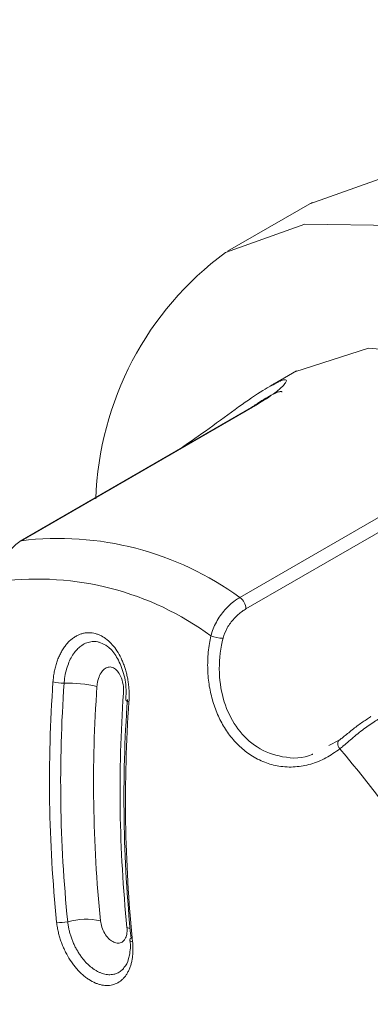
# Model space of a CAD drawing. Header units: millimetres. Extents: x -420 to 420, y -297 to 297.
# Tile 158 of 197: x 230.9 to 234.73, y 154.59 to 165.34. Entities that reach past the tile are written whole.
import ezdxf

# ---------------------------------------------------------------- set-up
doc = ezdxf.new("R2010")
doc.units = ezdxf.units.MM
doc.header["$MEASUREMENT"] = 0
doc.layers.add('layer 1', color=7, linetype='Continuous')

msp = doc.modelspace()

# ---------------------------------------------------------------- linework, layer by layer
at = {"layer": 'layer 1', "color": 7, "lineweight": 9}
for points in [[(230.1521, 171.6881), (230.1521, 171.6881), (267.8032, 149.9526), (267.8032, 149.9526)], [(234.0954, 163.3412), (234.0954, 163.3412), (233.1719, 162.8081), (233.1719, 162.8081)], [(233.1482, 162.7942), (232.2904, 162.1611), (231.77, 161.1698), (231.736, 160.1042)], [(233.9252, 161.5031), (233.9252, 161.5031), (233.6373, 161.337), (233.6373, 161.337)], [(233.4353, 161.102), (233.4353, 161.102), (230.9093, 159.6436), (230.9093, 159.6436)], [(233.446, 161.1061), (233.446, 161.1061), (230.9198, 159.6477), (230.9198, 159.6477)], [(233.446, 161.1061), (233.446, 161.1061), (233.4353, 161.102), (233.4353, 161.102)], [(233.3059, 159.0282), (233.3059, 159.0282), (235.8322, 160.4866), (235.8322, 160.4866)], [(235.8993, 160.3606), (235.8993, 160.3606), (233.373, 158.9022), (233.373, 158.9022)], [(233.3059, 159.0282), (232.6179, 159.5298), (231.7649, 159.7512), (230.9198, 159.6477)], [(230.9198, 159.6477), (230.9198, 159.6477), (230.9093, 159.6436), (230.9093, 159.6436)], [(232.9905, 158.6085), (232.3314, 159.0937), (231.511, 159.3067), (230.6993, 159.2032)], [(233.373, 158.9022), (233.3726, 158.9527), (233.3477, 158.9997), (233.3059, 159.0282)], [(232.9905, 158.6085), (233.0328, 158.5928), (233.0777, 158.5838), (233.1229, 158.5819)], [(231.2681, 158.1054), (231.2064, 157.2321), (231.2195, 156.3551), (231.3077, 155.484)], [(231.2681, 158.1054), (231.3079, 158.0959), (231.3488, 158.0916), (231.3896, 158.0927)], [(231.3896, 158.0927), (231.3281, 157.2246), (231.3414, 156.3529), (231.4288, 155.4871)], [(231.7479, 158.0568), (231.6305, 158.0838), (231.5102, 158.0961), (231.3896, 158.0927)], [(231.7479, 158.0568), (231.6874, 157.2042), (231.7005, 156.3482), (231.7863, 155.4981)], [(232.0369, 157.9815), (231.9764, 157.1292), (231.9895, 156.2732), (232.0754, 155.4229)], [(232.0802, 157.9134), (232.0187, 157.0454), (232.0318, 156.1736), (232.1194, 155.3078)], [(232.0969, 157.8901), (232.0352, 157.0169), (232.0483, 156.1398), (232.1365, 155.2688)], [(234.2776, 157.41), (234.2776, 157.41), (234.3901, 157.4686), (234.3901, 157.4686)], [(236.0878, 154.4697), (235.7136, 155.5362), (235.1394, 156.522), (234.3962, 157.3736)], [(231.3077, 155.484), (231.3476, 155.4752), (231.3892, 155.4762), (231.4288, 155.4871)], [(231.7863, 155.4981), (231.6679, 155.5224), (231.5456, 155.5187), (231.4288, 155.4871)], [(232.1194, 155.3078), (232.1118, 155.3046), (232.1066, 155.2973), (232.1057, 155.2889)]]:
    msp.add_open_spline(points, degree=3, dxfattribs=at)
for points, knots in [([(234.0717, 163.3275), (234.0717, 163.3275), (234.9377, 163.636), (234.9377, 163.636), (234.9377, 163.636), (234.9377, 163.636), (235.9377, 163.6243), (235.9377, 163.6243), (235.9377, 163.6243), (235.9377, 163.6243), (237.0215, 163.293), (237.0215, 163.293), (237.0215, 163.293), (237.0215, 163.293), (238.1351, 162.6588), (238.1351, 162.6588), (238.1351, 162.6588), (238.1351, 162.6588), (239.2223, 161.7532), (239.2223, 161.7532), (239.2223, 161.7532), (239.2223, 161.7532), (240.2288, 160.6222), (240.2288, 160.6222), (240.2288, 160.6222), (240.2288, 160.6222), (241.1041, 159.3218), (241.1041, 159.3218), (241.1041, 159.3218), (241.1041, 159.3218), (241.8041, 157.9177), (241.8041, 157.9177), (241.8041, 157.9177), (241.8041, 157.9177), (242.2939, 156.4802), (242.2939, 156.4802), (242.2939, 156.4802), (242.2939, 156.4802), (242.5489, 155.0812), (242.5489, 155.0812), (242.5489, 155.0812), (242.5489, 155.0812), (242.5564, 153.7912), (242.5564, 153.7912), (242.5564, 153.7912), (242.5564, 153.7912), (242.3158, 152.6744), (242.3158, 152.6744), (242.3158, 152.6744), (242.3158, 152.6744), (241.8394, 151.7873), (241.8394, 151.7873), (241.8394, 151.7873), (241.8394, 151.7873), (241.151, 151.1741), (241.151, 151.1741), (241.151, 151.1741), (241.151, 151.1741), (241.1274, 151.1602), (241.1274, 151.1602)], [0, 0, 0, 0, 0.0625, 0.0625, 0.0625, 0.0625, 0.125, 0.125, 0.125, 0.125, 0.1875, 0.1875, 0.1875, 0.1875, 0.25, 0.25, 0.25, 0.25, 0.3125, 0.3125, 0.3125, 0.3125, 0.375, 0.375, 0.375, 0.375, 0.4375, 0.4375, 0.4375, 0.4375, 0.5, 0.5, 0.5, 0.5, 0.5625, 0.5625, 0.5625, 0.5625, 0.625, 0.625, 0.625, 0.625, 0.6875, 0.6875, 0.6875, 0.6875, 0.75, 0.75, 0.75, 0.75, 0.8125, 0.8125, 0.8125, 0.8125, 0.875, 0.875, 0.875, 0.875, 1, 1, 1, 1]), ([(233.1482, 162.7942), (233.1482, 162.7942), (234.0142, 163.1029), (234.0142, 163.1029), (234.0142, 163.1029), (234.0142, 163.1029), (235.0142, 163.0912), (235.0142, 163.0912), (235.0142, 163.0912), (235.0142, 163.0912), (236.0981, 162.7599), (236.0981, 162.7599), (236.0981, 162.7599), (236.0981, 162.7599), (237.2116, 162.1256), (237.2116, 162.1256), (237.2116, 162.1256), (237.2116, 162.1256), (238.2988, 161.2201), (238.2988, 161.2201), (238.2988, 161.2201), (238.2988, 161.2201), (239.3053, 160.0889), (239.3053, 160.0889), (239.3053, 160.0889), (239.3053, 160.0889), (240.1806, 158.7887), (240.1806, 158.7887), (240.1806, 158.7887), (240.1806, 158.7887), (240.8807, 157.3846), (240.8807, 157.3846), (240.8807, 157.3846), (240.8807, 157.3846), (241.3705, 155.947), (241.3705, 155.947), (241.3705, 155.947), (241.3705, 155.947), (241.6255, 154.5481), (241.6255, 154.5481), (241.6255, 154.5481), (241.6255, 154.5481), (241.6329, 153.2579), (241.6329, 153.2579), (241.6329, 153.2579), (241.6329, 153.2579), (241.3924, 152.1413), (241.3924, 152.1413), (241.3924, 152.1413), (241.3924, 152.1413), (240.916, 151.254), (240.916, 151.254), (240.916, 151.254), (240.916, 151.254), (240.2274, 150.641), (240.2274, 150.641), (240.2274, 150.641), (240.2274, 150.641), (239.3616, 150.3323), (239.3616, 150.3323), (239.3616, 150.3323), (239.3616, 150.3323), (238.3615, 150.344), (238.3615, 150.344), (238.3615, 150.344), (238.3615, 150.344), (237.2775, 150.6753), (237.2775, 150.6753), (237.2775, 150.6753), (237.2775, 150.6753), (237.1441, 150.736), (237.1441, 150.736)], [0, 0, 0, 0, 0.0526316, 0.0526316, 0.0526316, 0.0526316, 0.1052632, 0.1052632, 0.1052632, 0.1052632, 0.1578947, 0.1578947, 0.1578947, 0.1578947, 0.2105263, 0.2105263, 0.2105263, 0.2105263, 0.2631579, 0.2631579, 0.2631579, 0.2631579, 0.3157895, 0.3157895, 0.3157895, 0.3157895, 0.3684211, 0.3684211, 0.3684211, 0.3684211, 0.4210526, 0.4210526, 0.4210526, 0.4210526, 0.4736842, 0.4736842, 0.4736842, 0.4736842, 0.5263158, 0.5263158, 0.5263158, 0.5263158, 0.5789474, 0.5789474, 0.5789474, 0.5789474, 0.6315789, 0.6315789, 0.6315789, 0.6315789, 0.6842105, 0.6842105, 0.6842105, 0.6842105, 0.7368421, 0.7368421, 0.7368421, 0.7368421, 0.7894737, 0.7894737, 0.7894737, 0.7894737, 0.8421053, 0.8421053, 0.8421053, 0.8421053, 0.8947368, 0.8947368, 0.8947368, 0.8947368, 1, 1, 1, 1]), ([(233.9067, 161.4922), (233.9067, 161.4922), (234.7116, 161.7507), (234.7116, 161.7507), (234.7116, 161.7507), (234.7116, 161.7507), (235.6514, 161.6661), (235.6514, 161.6661), (235.6514, 161.6661), (235.6514, 161.6661), (236.6617, 161.2445), (236.6617, 161.2445), (236.6617, 161.2445), (236.6617, 161.2445), (237.6739, 160.5141), (237.6739, 160.5141), (237.6739, 160.5141), (237.6739, 160.5141), (238.6187, 159.5252), (238.6187, 159.5252), (238.6187, 159.5252), (238.6187, 159.5252), (239.4321, 158.3449), (239.4321, 158.3449), (239.4321, 158.3449), (239.4321, 158.3449), (240.0584, 157.0537), (240.0584, 157.0537), (240.0584, 157.0537), (240.0584, 157.0537), (240.4551, 155.7396), (240.4551, 155.7396), (240.4551, 155.7396), (240.4551, 155.7396), (240.5949, 154.4922), (240.5949, 154.4922), (240.5949, 154.4922), (240.5949, 154.4922), (240.4685, 153.3963), (240.4685, 153.3963), (240.4685, 153.3963), (240.4685, 153.3963), (240.0845, 152.527), (240.0845, 152.527), (240.0845, 152.527), (240.0845, 152.527), (239.4689, 151.943), (239.4689, 151.943), (239.4689, 151.943), (239.4689, 151.943), (239.4504, 151.9322), (239.4504, 151.9322)], [0, 0, 0, 0, 0.0714286, 0.0714286, 0.0714286, 0.0714286, 0.1428571, 0.1428571, 0.1428571, 0.1428571, 0.2142857, 0.2142857, 0.2142857, 0.2142857, 0.2857143, 0.2857143, 0.2857143, 0.2857143, 0.3571429, 0.3571429, 0.3571429, 0.3571429, 0.4285714, 0.4285714, 0.4285714, 0.4285714, 0.5, 0.5, 0.5, 0.5, 0.5714286, 0.5714286, 0.5714286, 0.5714286, 0.6428571, 0.6428571, 0.6428571, 0.6428571, 0.7142857, 0.7142857, 0.7142857, 0.7142857, 0.7857143, 0.7857143, 0.7857143, 0.7857143, 0.8571429, 0.8571429, 0.8571429, 0.8571429, 1, 1, 1, 1]), ([(233.7289, 161.3805), (233.6766, 161.355), (233.6242, 161.3293), (233.5563, 161.2875), (233.5563, 161.2875), (233.4832, 161.2425), (233.392, 161.1788), (233.2936, 161.1078), (233.2936, 161.1078), (233.1915, 161.0344), (233.0821, 160.9532), (232.9702, 160.873), (232.9702, 160.873), (232.867, 160.7988), (232.762, 160.7257), (232.6569, 160.6525)], [0, 0, 0, 0, 0.2, 0.2, 0.2, 0.2, 0.4, 0.4, 0.4, 0.4, 0.6, 0.6, 0.6, 0.6, 1, 1, 1, 1]), ([(233.6373, 161.3367), (233.6513, 161.3448), (233.6654, 161.3528), (233.6784, 161.3596), (233.6784, 161.3596), (233.6911, 161.3664), (233.7029, 161.3725), (233.714, 161.3777), (233.714, 161.3777), (233.7363, 161.3883), (233.7552, 161.396), (233.7705, 161.4007), (233.7705, 161.4007), (233.7783, 161.403), (233.785, 161.4044), (233.7908, 161.4053), (233.7908, 161.4053), (233.7964, 161.406), (233.8011, 161.406), (233.8047, 161.4053), (233.8047, 161.4053), (233.8118, 161.4038), (233.8152, 161.3994), (233.8145, 161.3924), (233.8145, 161.3924), (233.814, 161.3888), (233.8125, 161.3845), (233.8099, 161.3795), (233.8099, 161.3795), (233.8072, 161.3747), (233.8036, 161.3693), (233.799, 161.3633), (233.799, 161.3633), (233.7896, 161.3509), (233.7758, 161.3363), (233.7574, 161.3198), (233.7574, 161.3198), (233.7481, 161.3114), (233.7377, 161.3023), (233.7263, 161.2929), (233.7263, 161.2929), (233.7153, 161.2836), (233.7029, 161.274), (233.6897, 161.2639), (233.6897, 161.2639), (233.6628, 161.2437), (233.6319, 161.2218), (233.5969, 161.1987), (233.5969, 161.1987), (233.579, 161.1868), (233.5603, 161.1747), (233.5406, 161.1625), (233.5406, 161.1625), (233.5259, 161.1535), (233.5107, 161.144), (233.4948, 161.1346), (233.4948, 161.1346), (233.479, 161.1251), (233.4625, 161.1156), (233.446, 161.1061)], [0, 0, 0, 0, 0.0625, 0.0625, 0.0625, 0.0625, 0.125, 0.125, 0.125, 0.125, 0.1875, 0.1875, 0.1875, 0.1875, 0.25, 0.25, 0.25, 0.25, 0.3125, 0.3125, 0.3125, 0.3125, 0.375, 0.375, 0.375, 0.375, 0.4375, 0.4375, 0.4375, 0.4375, 0.5, 0.5, 0.5, 0.5, 0.5625, 0.5625, 0.5625, 0.5625, 0.625, 0.625, 0.625, 0.625, 0.6875, 0.6875, 0.6875, 0.6875, 0.75, 0.75, 0.75, 0.75, 0.8125, 0.8125, 0.8125, 0.8125, 0.875, 0.875, 0.875, 0.875, 1, 1, 1, 1]), ([(233.7646, 161.2702), (233.7649, 161.2706), (233.7649, 161.2712), (233.7649, 161.2716), (233.7649, 161.2716), (233.7659, 161.278), (233.7572, 161.278), (233.7464, 161.2762), (233.7464, 161.2762), (233.7359, 161.2746), (233.7235, 161.2712), (233.7073, 161.2648), (233.7073, 161.2648), (233.6909, 161.2583), (233.6706, 161.2487), (233.6471, 161.2362), (233.6471, 161.2362), (233.6242, 161.224), (233.5983, 161.2089), (233.5702, 161.1919), (233.5702, 161.1919), (233.5412, 161.1742), (233.5099, 161.154), (233.4747, 161.1304), (233.4747, 161.1304), (233.4572, 161.1187), (233.4389, 161.1059), (233.4207, 161.0932)], [0, 0, 0, 0, 0.125, 0.125, 0.125, 0.125, 0.25, 0.25, 0.25, 0.25, 0.375, 0.375, 0.375, 0.375, 0.5, 0.5, 0.5, 0.5, 0.625, 0.625, 0.625, 0.625, 0.75, 0.75, 0.75, 0.75, 1, 1, 1, 1]), ([(230.9198, 159.6477), (230.9006, 159.635), (230.8815, 159.6224), (230.8638, 159.6075), (230.8638, 159.6075), (230.8456, 159.592), (230.8288, 159.574), (230.8133, 159.5543), (230.8133, 159.5543), (230.7985, 159.5349), (230.7848, 159.5143), (230.7726, 159.4922), (230.7726, 159.4922), (230.7601, 159.4695), (230.7491, 159.4452), (230.7399, 159.4199), (230.7399, 159.4199), (230.7308, 159.3954), (230.7231, 159.3696), (230.7171, 159.3433), (230.7171, 159.3433), (230.7109, 159.3164), (230.7065, 159.2884), (230.7032, 159.2603), (230.7032, 159.2603), (230.7022, 159.2508), (230.7015, 159.2414), (230.7007, 159.232), (230.7007, 159.232), (230.7, 159.2223), (230.6996, 159.2129), (230.6993, 159.2032)], [0, 0, 0, 0, 0.1111111, 0.1111111, 0.1111111, 0.1111111, 0.2222222, 0.2222222, 0.2222222, 0.2222222, 0.3333333, 0.3333333, 0.3333333, 0.3333333, 0.4444444, 0.4444444, 0.4444444, 0.4444444, 0.5555556, 0.5555556, 0.5555556, 0.5555556, 0.6666667, 0.6666667, 0.6666667, 0.6666667, 0.7777778, 0.7777778, 0.7777778, 0.7777778, 1, 1, 1, 1]), ([(232.9905, 158.6085), (232.9979, 158.634), (233.0053, 158.6595), (233.015, 158.6844), (233.015, 158.6844), (233.0248, 158.7099), (233.0369, 158.7352), (233.0503, 158.7596), (233.0503, 158.7596), (233.0634, 158.7833), (233.0777, 158.8062), (233.0931, 158.8281), (233.0931, 158.8281), (233.109, 158.8506), (233.1261, 158.8723), (233.1438, 158.8924), (233.1438, 158.8924), (233.1614, 158.9122), (233.1798, 158.9309), (233.1986, 158.9482), (233.1986, 158.9482), (233.2179, 158.9661), (233.2376, 158.9824), (233.2575, 158.9967), (233.2575, 158.9967), (233.2736, 159.0082), (233.2899, 159.0182), (233.3059, 159.0282)], [0, 0, 0, 0, 0.125, 0.125, 0.125, 0.125, 0.25, 0.25, 0.25, 0.25, 0.375, 0.375, 0.375, 0.375, 0.5, 0.5, 0.5, 0.5, 0.625, 0.625, 0.625, 0.625, 0.75, 0.75, 0.75, 0.75, 1, 1, 1, 1]), ([(233.373, 158.9022), (233.3602, 158.8942), (233.3471, 158.8864), (233.3342, 158.8774), (233.3342, 158.8774), (233.3033, 158.8556), (233.2726, 158.8281), (233.2435, 158.7967), (233.2435, 158.7967), (233.2155, 158.7666), (233.1893, 158.7328), (233.1693, 158.6959), (233.1693, 158.6959), (233.15, 158.6599), (233.1363, 158.621), (233.1229, 158.5819)], [0, 0, 0, 0, 0.2, 0.2, 0.2, 0.2, 0.4, 0.4, 0.4, 0.4, 0.6, 0.6, 0.6, 0.6, 1, 1, 1, 1]), ([(231.2681, 158.1054), (231.2697, 158.1239), (231.2713, 158.1421), (231.2735, 158.1604), (231.2735, 158.1604), (231.2759, 158.1786), (231.2787, 158.1968), (231.2822, 158.2144), (231.2822, 158.2144), (231.2858, 158.2328), (231.2897, 158.2506), (231.2941, 158.2681), (231.2941, 158.2681), (231.2988, 158.2858), (231.3038, 158.3033), (231.3097, 158.3201), (231.3097, 158.3201), (231.315, 158.3366), (231.3209, 158.3524), (231.3274, 158.368), (231.3274, 158.368), (231.334, 158.3837), (231.3408, 158.3989), (231.3483, 158.4136), (231.3483, 158.4136), (231.3559, 158.4285), (231.3639, 158.4429), (231.3726, 158.4567), (231.3726, 158.4567), (231.3812, 158.4708), (231.3903, 158.4843), (231.3996, 158.497), (231.3996, 158.497), (231.4085, 158.5086), (231.4178, 158.5199), (231.4275, 158.5305), (231.4275, 158.5305), (231.437, 158.5412), (231.4472, 158.5512), (231.4574, 158.5605), (231.4574, 158.5605), (231.4681, 158.5699), (231.4788, 158.5787), (231.4901, 158.5867), (231.4901, 158.5867), (231.5014, 158.5948), (231.513, 158.602), (231.5248, 158.6085), (231.5248, 158.6085), (231.5355, 158.6142), (231.5464, 158.6193), (231.5574, 158.6237), (231.5574, 158.6237), (231.5687, 158.6282), (231.5801, 158.632), (231.5916, 158.6348), (231.5916, 158.6348), (231.6032, 158.6378), (231.6151, 158.64), (231.6269, 158.6414), (231.6269, 158.6414), (231.6388, 158.6428), (231.6511, 158.6434), (231.6631, 158.6433), (231.6631, 158.6433), (231.6854, 158.6428), (231.7077, 158.6398), (231.7299, 158.6338), (231.7299, 158.6338), (231.7409, 158.631), (231.7521, 158.6271), (231.7632, 158.6227), (231.7632, 158.6227), (231.7744, 158.6183), (231.7855, 158.6133), (231.7965, 158.6074), (231.7965, 158.6074), (231.8174, 158.5964), (231.8378, 158.5828), (231.8575, 158.5671), (231.8575, 158.5671), (231.8773, 158.551), (231.8966, 158.5325), (231.9147, 158.5121), (231.9147, 158.5121), (231.9328, 158.4915), (231.9499, 158.469), (231.9657, 158.445), (231.9657, 158.445), (231.982, 158.4202), (231.9968, 158.3937), (232.0104, 158.366), (232.0104, 158.366), (232.0172, 158.3517), (232.0238, 158.337), (232.0298, 158.322), (232.0298, 158.322), (232.036, 158.3069), (232.0418, 158.2914), (232.0473, 158.2758), (232.0473, 158.2758), (232.0527, 158.2598), (232.058, 158.2438), (232.0626, 158.2275), (232.0626, 158.2275), (232.0672, 158.211), (232.0714, 158.1944), (232.0753, 158.1774), (232.0753, 158.1774), (232.079, 158.1599), (232.0824, 158.1426), (232.0855, 158.1249), (232.0855, 158.1249), (232.0885, 158.1069), (232.0911, 158.0889), (232.0931, 158.0707), (232.0931, 158.0707), (232.0951, 158.0525), (232.0965, 158.0342), (232.0977, 158.0162), (232.0977, 158.0162), (232.0987, 157.9975), (232.0993, 157.979), (232.0993, 157.9605), (232.0993, 157.9605), (232.0993, 157.937), (232.0981, 157.9137), (232.0969, 157.8901)], [0, 0, 0, 0, 0.030303, 0.030303, 0.030303, 0.030303, 0.0606061, 0.0606061, 0.0606061, 0.0606061, 0.0909091, 0.0909091, 0.0909091, 0.0909091, 0.1212121, 0.1212121, 0.1212121, 0.1212121, 0.1515152, 0.1515152, 0.1515152, 0.1515152, 0.1818182, 0.1818182, 0.1818182, 0.1818182, 0.2121212, 0.2121212, 0.2121212, 0.2121212, 0.2424242, 0.2424242, 0.2424242, 0.2424242, 0.2727273, 0.2727273, 0.2727273, 0.2727273, 0.3030303, 0.3030303, 0.3030303, 0.3030303, 0.3333333, 0.3333333, 0.3333333, 0.3333333, 0.3636364, 0.3636364, 0.3636364, 0.3636364, 0.3939394, 0.3939394, 0.3939394, 0.3939394, 0.4242424, 0.4242424, 0.4242424, 0.4242424, 0.4545455, 0.4545455, 0.4545455, 0.4545455, 0.4848485, 0.4848485, 0.4848485, 0.4848485, 0.5151515, 0.5151515, 0.5151515, 0.5151515, 0.5454545, 0.5454545, 0.5454545, 0.5454545, 0.5757576, 0.5757576, 0.5757576, 0.5757576, 0.6060606, 0.6060606, 0.6060606, 0.6060606, 0.6363636, 0.6363636, 0.6363636, 0.6363636, 0.6666667, 0.6666667, 0.6666667, 0.6666667, 0.6969697, 0.6969697, 0.6969697, 0.6969697, 0.7272727, 0.7272727, 0.7272727, 0.7272727, 0.7575758, 0.7575758, 0.7575758, 0.7575758, 0.7878788, 0.7878788, 0.7878788, 0.7878788, 0.8181818, 0.8181818, 0.8181818, 0.8181818, 0.8484848, 0.8484848, 0.8484848, 0.8484848, 0.8787879, 0.8787879, 0.8787879, 0.8787879, 0.9090909, 0.9090909, 0.9090909, 0.9090909, 0.9393939, 0.9393939, 0.9393939, 0.9393939, 1, 1, 1, 1]), ([(234.3962, 157.3736), (234.3471, 157.3392), (234.2979, 157.3048), (234.2463, 157.2768), (234.2463, 157.2768), (234.193, 157.2477), (234.1372, 157.2257), (234.0801, 157.2092), (234.0801, 157.2092), (234.0245, 157.1933), (233.9678, 157.1827), (233.9103, 157.1786), (233.9103, 157.1786), (233.8511, 157.1742), (233.7912, 157.1769), (233.7319, 157.1864), (233.7319, 157.1864), (233.6796, 157.1951), (233.628, 157.209), (233.5775, 157.2285), (233.5775, 157.2285), (233.5254, 157.2488), (233.4747, 157.2747), (233.4263, 157.3065), (233.4263, 157.3065), (233.3839, 157.3342), (233.3433, 157.3661), (233.3052, 157.402), (233.3052, 157.402), (233.2657, 157.439), (233.2289, 157.48), (233.1954, 157.5245), (233.1954, 157.5245), (233.1637, 157.5665), (233.1349, 157.6113), (233.1093, 157.6582), (233.1093, 157.6582), (233.0826, 157.7067), (233.0595, 157.7578), (233.0397, 157.8101), (233.0397, 157.8101), (233.0198, 157.8634), (233.0036, 157.9183), (232.9907, 157.9742), (232.9907, 157.9742), (232.9774, 158.0314), (232.9679, 158.0899), (232.9623, 158.1485), (232.9623, 158.1485), (232.9561, 158.2109), (232.9543, 158.2734), (232.9561, 158.3356), (232.9561, 158.3356), (232.9581, 158.3995), (232.9642, 158.463), (232.9746, 158.525), (232.9746, 158.525), (232.9792, 158.5532), (232.9849, 158.5807), (232.9905, 158.6085)], [0, 0, 0, 0, 0.0625, 0.0625, 0.0625, 0.0625, 0.125, 0.125, 0.125, 0.125, 0.1875, 0.1875, 0.1875, 0.1875, 0.25, 0.25, 0.25, 0.25, 0.3125, 0.3125, 0.3125, 0.3125, 0.375, 0.375, 0.375, 0.375, 0.4375, 0.4375, 0.4375, 0.4375, 0.5, 0.5, 0.5, 0.5, 0.5625, 0.5625, 0.5625, 0.5625, 0.625, 0.625, 0.625, 0.625, 0.6875, 0.6875, 0.6875, 0.6875, 0.75, 0.75, 0.75, 0.75, 0.8125, 0.8125, 0.8125, 0.8125, 0.875, 0.875, 0.875, 0.875, 1, 1, 1, 1]), ([(231.3896, 158.0927), (231.3913, 158.11), (231.3927, 158.1271), (231.3949, 158.1441), (231.3949, 158.1441), (231.3985, 158.1723), (231.4039, 158.1998), (231.4105, 158.2263), (231.4105, 158.2263), (231.4176, 158.2537), (231.4258, 158.28), (231.4355, 158.3048), (231.4355, 158.3048), (231.4443, 158.3274), (231.4541, 158.3487), (231.465, 158.3687), (231.465, 158.3687), (231.4762, 158.3893), (231.4885, 158.4083), (231.5017, 158.426), (231.5017, 158.426), (231.5138, 158.4419), (231.5267, 158.4566), (231.5401, 158.4698), (231.5401, 158.4698), (231.554, 158.4831), (231.5687, 158.4951), (231.5839, 158.5052), (231.5839, 158.5052), (231.6008, 158.5167), (231.6185, 158.5259), (231.6368, 158.5327), (231.6368, 158.5327), (231.6557, 158.5396), (231.675, 158.544), (231.6947, 158.5462), (231.6947, 158.5462), (231.7149, 158.5484), (231.7355, 158.5486), (231.7555, 158.5437), (231.7555, 158.5437), (231.7659, 158.5412), (231.7763, 158.5376), (231.7865, 158.5337)], [0, 0, 0, 0, 0.0833333, 0.0833333, 0.0833333, 0.0833333, 0.1666667, 0.1666667, 0.1666667, 0.1666667, 0.25, 0.25, 0.25, 0.25, 0.3333333, 0.3333333, 0.3333333, 0.3333333, 0.4166667, 0.4166667, 0.4166667, 0.4166667, 0.5, 0.5, 0.5, 0.5, 0.5833333, 0.5833333, 0.5833333, 0.5833333, 0.6666667, 0.6666667, 0.6666667, 0.6666667, 0.75, 0.75, 0.75, 0.75, 0.8333333, 0.8333333, 0.8333333, 0.8333333, 1, 1, 1, 1]), ([(231.7867, 158.5309), (231.812, 158.5216), (231.8373, 158.5124), (231.8626, 158.4941), (231.8626, 158.4941), (231.8938, 158.4717), (231.9249, 158.4358), (231.9518, 158.3942), (231.9518, 158.3942), (231.9808, 158.3499), (232.0049, 158.2987), (232.0242, 158.243), (232.0242, 158.243), (232.0449, 158.1832), (232.06, 158.118), (232.0641, 158.0534), (232.0641, 158.0534), (232.0673, 158.0043), (232.0644, 157.9555), (232.0612, 157.9066)], [0, 0, 0, 0, 0.1666667, 0.1666667, 0.1666667, 0.1666667, 0.3333333, 0.3333333, 0.3333333, 0.3333333, 0.5, 0.5, 0.5, 0.5, 0.6666667, 0.6666667, 0.6666667, 0.6666667, 1, 1, 1, 1]), ([(233.1229, 158.5819), (233.1171, 158.5566), (233.1112, 158.5311), (233.1062, 158.5056), (233.1062, 158.5056), (233.0843, 158.3933), (233.0775, 158.2763), (233.0861, 158.1606), (233.0861, 158.1606), (233.094, 158.0549), (233.1149, 157.9502), (233.1496, 157.8519), (233.1496, 157.8519), (233.183, 157.7579), (233.2289, 157.6697), (233.2863, 157.5923), (233.2863, 157.5923), (233.3453, 157.513), (233.4163, 157.4451), (233.4942, 157.3954), (233.4942, 157.3954), (233.5802, 157.3408), (233.6744, 157.3084), (233.7731, 157.2895), (233.7731, 157.2895), (233.8822, 157.2686), (233.9963, 157.2642), (234.0948, 157.3145), (234.0948, 157.3145), (234.0976, 157.3159), (234.1004, 157.3173), (234.103, 157.3187)], [0, 0, 0, 0, 0.1111111, 0.1111111, 0.1111111, 0.1111111, 0.2222222, 0.2222222, 0.2222222, 0.2222222, 0.3333333, 0.3333333, 0.3333333, 0.3333333, 0.4444444, 0.4444444, 0.4444444, 0.4444444, 0.5555556, 0.5555556, 0.5555556, 0.5555556, 0.6666667, 0.6666667, 0.6666667, 0.6666667, 0.7777778, 0.7777778, 0.7777778, 0.7777778, 1, 1, 1, 1]), ([(232.0369, 157.9815), (232.0369, 157.9817), (232.0369, 157.982), (232.0369, 157.9822), (232.0369, 157.9822), (232.0391, 158.0138), (232.0374, 158.0463), (232.0325, 158.078), (232.0325, 158.078), (232.0272, 158.11), (232.0182, 158.1411), (232.0055, 158.1691), (232.0055, 158.1691), (231.9961, 158.19), (231.9844, 158.2088), (231.9711, 158.2245), (231.9711, 158.2245), (231.9577, 158.2401), (231.9426, 158.2525), (231.9268, 158.2598), (231.9268, 158.2598), (231.9117, 158.2671), (231.8957, 158.2699), (231.8806, 158.2685), (231.8806, 158.2685), (231.8653, 158.2669), (231.8502, 158.261), (231.8367, 158.252), (231.8367, 158.252), (231.8237, 158.2434), (231.8116, 158.2316), (231.8011, 158.2177), (231.8011, 158.2177), (231.7889, 158.2014), (231.7787, 158.1821), (231.7704, 158.161), (231.7704, 158.161), (231.7608, 158.1367), (231.7539, 158.11), (231.7505, 158.0823), (231.7505, 158.0823), (231.7493, 158.0738), (231.7486, 158.0651), (231.7479, 158.0568)], [0, 0, 0, 0, 0.0833333, 0.0833333, 0.0833333, 0.0833333, 0.1666667, 0.1666667, 0.1666667, 0.1666667, 0.25, 0.25, 0.25, 0.25, 0.3333333, 0.3333333, 0.3333333, 0.3333333, 0.4166667, 0.4166667, 0.4166667, 0.4166667, 0.5, 0.5, 0.5, 0.5, 0.5833333, 0.5833333, 0.5833333, 0.5833333, 0.6666667, 0.6666667, 0.6666667, 0.6666667, 0.75, 0.75, 0.75, 0.75, 0.8333333, 0.8333333, 0.8333333, 0.8333333, 1, 1, 1, 1]), ([(232.0969, 157.8901), (232.0969, 157.8901), (232.086, 157.8932), (232.086, 157.8932), (232.086, 157.8932), (232.086, 157.8932), (232.0772, 157.8964), (232.0772, 157.8964), (232.0772, 157.8964), (232.0772, 157.8964), (232.071, 157.8996), (232.071, 157.8996), (232.071, 157.8996), (232.071, 157.8996), (232.0673, 157.9028), (232.0673, 157.9028), (232.0673, 157.9028), (232.0673, 157.9028), (232.0663, 157.9058), (232.0663, 157.9058), (232.0663, 157.9058), (232.0663, 157.9058), (232.0666, 157.9064), (232.0666, 157.9064)], [0, 0, 0, 0, 0.1428571, 0.1428571, 0.1428571, 0.1428571, 0.2857143, 0.2857143, 0.2857143, 0.2857143, 0.4285714, 0.4285714, 0.4285714, 0.4285714, 0.5714286, 0.5714286, 0.5714286, 0.5714286, 0.7142857, 0.7142857, 0.7142857, 0.7142857, 1, 1, 1, 1]), ([(234.7366, 157.7312), (234.7366, 157.7312), (234.7301, 157.7262), (234.7301, 157.7262), (234.7301, 157.7262), (234.7301, 157.7262), (234.7226, 157.7165), (234.7226, 157.7165)], [0, 0, 0, 0, 0.3333333, 0.3333333, 0.3333333, 0.3333333, 1, 1, 1, 1]), ([(234.3901, 157.4686), (234.4004, 157.4766), (234.4107, 157.4847), (234.4211, 157.4929), (234.4211, 157.4929), (234.4523, 157.5174), (234.4856, 157.5447), (234.5189, 157.5717), (234.5189, 157.5717), (234.5537, 157.5996), (234.5887, 157.6271), (234.6224, 157.6509), (234.6224, 157.6509), (234.6567, 157.6754), (234.6897, 157.6959), (234.7226, 157.7165)], [0, 0, 0, 0, 0.2, 0.2, 0.2, 0.2, 0.4, 0.4, 0.4, 0.4, 0.6, 0.6, 0.6, 0.6, 1, 1, 1, 1]), ([(234.8181, 157.6997), (234.7765, 157.6735), (234.735, 157.6475), (234.6919, 157.6163), (234.6919, 157.6163), (234.6487, 157.5851), (234.6042, 157.5491), (234.5605, 157.5128), (234.5605, 157.5128), (234.5172, 157.4768), (234.4749, 157.4402), (234.4355, 157.4069), (234.4355, 157.4069), (234.4223, 157.3957), (234.4092, 157.3846), (234.3962, 157.3736)], [0, 0, 0, 0, 0.2, 0.2, 0.2, 0.2, 0.4, 0.4, 0.4, 0.4, 0.6, 0.6, 0.6, 0.6, 1, 1, 1, 1]), ([(234.3901, 157.4686), (234.3901, 157.4686), (234.3827, 157.4635), (234.3827, 157.4635), (234.3827, 157.4635), (234.3827, 157.4635), (234.3775, 157.4559), (234.3775, 157.4559), (234.3775, 157.4559), (234.3775, 157.4559), (234.3747, 157.4457), (234.3747, 157.4457), (234.3747, 157.4457), (234.3747, 157.4457), (234.374, 157.4336), (234.374, 157.4336), (234.374, 157.4336), (234.374, 157.4336), (234.3762, 157.4198), (234.3762, 157.4198), (234.3762, 157.4198), (234.3762, 157.4198), (234.3808, 157.4049), (234.3808, 157.4049), (234.3808, 157.4049), (234.3808, 157.4049), (234.3874, 157.3892), (234.3874, 157.3892), (234.3874, 157.3892), (234.3874, 157.3892), (234.3962, 157.3736), (234.3962, 157.3736)], [0, 0, 0, 0, 0.1111111, 0.1111111, 0.1111111, 0.1111111, 0.2222222, 0.2222222, 0.2222222, 0.2222222, 0.3333333, 0.3333333, 0.3333333, 0.3333333, 0.4444444, 0.4444444, 0.4444444, 0.4444444, 0.5555556, 0.5555556, 0.5555556, 0.5555556, 0.6666667, 0.6666667, 0.6666667, 0.6666667, 0.7777778, 0.7777778, 0.7777778, 0.7777778, 1, 1, 1, 1]), ([(232.1365, 155.2688), (232.138, 155.253), (232.1392, 155.237), (232.1399, 155.2212), (232.1399, 155.2212), (232.1407, 155.2056), (232.1409, 155.1898), (232.1405, 155.1743), (232.1405, 155.1743), (232.1403, 155.1587), (232.1395, 155.1432), (232.1381, 155.1279), (232.1381, 155.1279), (232.1367, 155.1127), (232.1349, 155.0978), (232.1325, 155.0831), (232.1325, 155.0831), (232.1303, 155.0691), (232.1275, 155.0552), (232.1242, 155.042), (232.1242, 155.042), (232.121, 155.0285), (232.1174, 155.0154), (232.1132, 155.0027), (232.1132, 155.0027), (232.109, 154.9897), (232.1042, 154.9772), (232.0989, 154.9654), (232.0989, 154.9654), (232.0937, 154.9533), (232.0879, 154.9417), (232.0816, 154.9308), (232.0816, 154.9308), (232.0758, 154.9202), (232.0694, 154.9101), (232.0627, 154.9006), (232.0627, 154.9006), (232.0559, 154.8911), (232.0487, 154.8821), (232.041, 154.8738), (232.041, 154.8738), (232.0332, 154.8651), (232.0252, 154.8571), (232.0165, 154.8497), (232.0165, 154.8497), (232.0082, 154.8425), (231.999, 154.8356), (231.9898, 154.8296), (231.9898, 154.8296), (231.972, 154.8179), (231.9526, 154.8087), (231.9326, 154.8022), (231.9326, 154.8022), (231.9224, 154.799), (231.9119, 154.7964), (231.9012, 154.7944), (231.9012, 154.7944), (231.8903, 154.7926), (231.8793, 154.7914), (231.868, 154.7908), (231.868, 154.7908), (231.8463, 154.79), (231.8239, 154.7916), (231.8011, 154.796), (231.8011, 154.796), (231.7895, 154.7985), (231.7778, 154.8012), (231.7662, 154.8048), (231.7662, 154.8048), (231.7543, 154.8087), (231.7425, 154.8129), (231.7304, 154.8179), (231.7304, 154.8179), (231.7075, 154.8277), (231.6842, 154.84), (231.6615, 154.8549), (231.6615, 154.8549), (231.6499, 154.8624), (231.6384, 154.8704), (231.6269, 154.879), (231.6269, 154.879), (231.6152, 154.8879), (231.6038, 154.8971), (231.5926, 154.9071), (231.5926, 154.9071), (231.5707, 154.9264), (231.5491, 154.9479), (231.5287, 154.9713), (231.5287, 154.9713), (231.5184, 154.983), (231.5082, 154.9954), (231.4983, 155.0082), (231.4983, 155.0082), (231.4883, 155.0211), (231.4785, 155.0343), (231.469, 155.0482), (231.469, 155.0482), (231.4506, 155.0749), (231.4333, 155.1035), (231.4173, 155.1327), (231.4173, 155.1327), (231.4093, 155.1478), (231.4017, 155.1631), (231.3942, 155.1786), (231.3942, 155.1786), (231.3869, 155.1942), (231.3798, 155.2102), (231.3733, 155.2262), (231.3733, 155.2262), (231.367, 155.2419), (231.3609, 155.2577), (231.3553, 155.2737), (231.3553, 155.2737), (231.3497, 155.2899), (231.3444, 155.3062), (231.3396, 155.3225), (231.3396, 155.3225), (231.3347, 155.3389), (231.3306, 155.3554), (231.3266, 155.3719), (231.3266, 155.3719), (231.3227, 155.3887), (231.3191, 155.4054), (231.3163, 155.4222), (231.3163, 155.4222), (231.3127, 155.4428), (231.3101, 155.4635), (231.3077, 155.484)], [0, 0, 0, 0, 0.030303, 0.030303, 0.030303, 0.030303, 0.0606061, 0.0606061, 0.0606061, 0.0606061, 0.0909091, 0.0909091, 0.0909091, 0.0909091, 0.1212121, 0.1212121, 0.1212121, 0.1212121, 0.1515152, 0.1515152, 0.1515152, 0.1515152, 0.1818182, 0.1818182, 0.1818182, 0.1818182, 0.2121212, 0.2121212, 0.2121212, 0.2121212, 0.2424242, 0.2424242, 0.2424242, 0.2424242, 0.2727273, 0.2727273, 0.2727273, 0.2727273, 0.3030303, 0.3030303, 0.3030303, 0.3030303, 0.3333333, 0.3333333, 0.3333333, 0.3333333, 0.3636364, 0.3636364, 0.3636364, 0.3636364, 0.3939394, 0.3939394, 0.3939394, 0.3939394, 0.4242424, 0.4242424, 0.4242424, 0.4242424, 0.4545455, 0.4545455, 0.4545455, 0.4545455, 0.4848485, 0.4848485, 0.4848485, 0.4848485, 0.5151515, 0.5151515, 0.5151515, 0.5151515, 0.5454545, 0.5454545, 0.5454545, 0.5454545, 0.5757576, 0.5757576, 0.5757576, 0.5757576, 0.6060606, 0.6060606, 0.6060606, 0.6060606, 0.6363636, 0.6363636, 0.6363636, 0.6363636, 0.6666667, 0.6666667, 0.6666667, 0.6666667, 0.6969697, 0.6969697, 0.6969697, 0.6969697, 0.7272727, 0.7272727, 0.7272727, 0.7272727, 0.7575758, 0.7575758, 0.7575758, 0.7575758, 0.7878788, 0.7878788, 0.7878788, 0.7878788, 0.8181818, 0.8181818, 0.8181818, 0.8181818, 0.8484848, 0.8484848, 0.8484848, 0.8484848, 0.8787879, 0.8787879, 0.8787879, 0.8787879, 0.9090909, 0.9090909, 0.9090909, 0.9090909, 0.9393939, 0.9393939, 0.9393939, 0.9393939, 1, 1, 1, 1]), ([(232.0258, 154.9648), (232.0148, 154.9552), (232.0036, 154.9453), (231.9917, 154.9377), (231.9917, 154.9377), (231.9842, 154.9329), (231.9761, 154.9288), (231.9679, 154.9252), (231.9679, 154.9252), (231.9601, 154.9218), (231.9518, 154.9188), (231.9434, 154.9164), (231.9434, 154.9164), (231.9263, 154.9115), (231.9085, 154.9089), (231.8899, 154.9086), (231.8899, 154.9086), (231.8806, 154.9086), (231.8711, 154.9089), (231.8614, 154.91), (231.8614, 154.91), (231.852, 154.911), (231.8425, 154.9125), (231.8331, 154.9146), (231.8331, 154.9146), (231.8235, 154.9168), (231.8138, 154.9193), (231.8041, 154.9228), (231.8041, 154.9228), (231.7943, 154.9261), (231.7844, 154.93), (231.7744, 154.9344), (231.7744, 154.9344), (231.7646, 154.9389), (231.7545, 154.9439), (231.7445, 154.9495), (231.7445, 154.9495), (231.7355, 154.9548), (231.7264, 154.9602), (231.7175, 154.9662), (231.7175, 154.9662), (231.6993, 154.9783), (231.6813, 154.9923), (231.6639, 155.0078), (231.6639, 155.0078), (231.6551, 155.0158), (231.6463, 155.0241), (231.6378, 155.0329), (231.6378, 155.0329), (231.6288, 155.0421), (231.6197, 155.0516), (231.6111, 155.0617), (231.6111, 155.0617), (231.6023, 155.0717), (231.5938, 155.0824), (231.5853, 155.0931), (231.5853, 155.0931), (231.577, 155.1043), (231.5687, 155.1157), (231.5607, 155.1276), (231.5607, 155.1276), (231.5526, 155.1395), (231.5447, 155.1517), (231.5374, 155.1643), (231.5374, 155.1643), (231.5301, 155.1764), (231.5231, 155.1888), (231.5165, 155.2013), (231.5165, 155.2013), (231.5097, 155.2139), (231.5036, 155.227), (231.4975, 155.2401), (231.4975, 155.2401), (231.4913, 155.2535), (231.4854, 155.2669), (231.48, 155.2808), (231.48, 155.2808), (231.4747, 155.2948), (231.4696, 155.3086), (231.4648, 155.3226), (231.4648, 155.3226), (231.4604, 155.3361), (231.4564, 155.3496), (231.4525, 155.3631), (231.4525, 155.3631), (231.4487, 155.3767), (231.4453, 155.3901), (231.4425, 155.4038), (231.4425, 155.4038), (231.4392, 155.4176), (231.4367, 155.4315), (231.4344, 155.4455), (231.4344, 155.4455), (231.4322, 155.4593), (231.4307, 155.4732), (231.4288, 155.4871)], [0, 0, 0, 0, 0.04, 0.04, 0.04, 0.04, 0.08, 0.08, 0.08, 0.08, 0.12, 0.12, 0.12, 0.12, 0.16, 0.16, 0.16, 0.16, 0.2, 0.2, 0.2, 0.2, 0.24, 0.24, 0.24, 0.24, 0.28, 0.28, 0.28, 0.28, 0.32, 0.32, 0.32, 0.32, 0.36, 0.36, 0.36, 0.36, 0.4, 0.4, 0.4, 0.4, 0.44, 0.44, 0.44, 0.44, 0.48, 0.48, 0.48, 0.48, 0.52, 0.52, 0.52, 0.52, 0.56, 0.56, 0.56, 0.56, 0.6, 0.6, 0.6, 0.6, 0.64, 0.64, 0.64, 0.64, 0.68, 0.68, 0.68, 0.68, 0.72, 0.72, 0.72, 0.72, 0.76, 0.76, 0.76, 0.76, 0.8, 0.8, 0.8, 0.8, 0.84, 0.84, 0.84, 0.84, 0.88, 0.88, 0.88, 0.88, 0.92, 0.92, 0.92, 0.92, 1, 1, 1, 1]), ([(231.7863, 155.4981), (231.7902, 155.4744), (231.7943, 155.4509), (231.8018, 155.4275), (231.8018, 155.4275), (231.8092, 155.4042), (231.8198, 155.3811), (231.8325, 155.3602), (231.8325, 155.3602), (231.8449, 155.3395), (231.8592, 155.3206), (231.8747, 155.305), (231.8747, 155.305), (231.8888, 155.2907), (231.9039, 155.2788), (231.9191, 155.2705), (231.9191, 155.2705), (231.9353, 155.2611), (231.9516, 155.2557), (231.9673, 155.254), (231.9673, 155.254), (231.9832, 155.2523), (231.998, 155.2545), (232.0116, 155.2603), (232.0116, 155.2603), (232.025, 155.2662), (232.0369, 155.2756), (232.0464, 155.2883), (232.0464, 155.2883), (232.0566, 155.3009), (232.0641, 155.317), (232.0692, 155.3351), (232.0692, 155.3351), (232.0746, 155.3538), (232.0772, 155.3747), (232.0768, 155.3967), (232.0768, 155.3967), (232.0766, 155.4054), (232.076, 155.4141), (232.0754, 155.4229)], [0, 0, 0, 0, 0.0909091, 0.0909091, 0.0909091, 0.0909091, 0.1818182, 0.1818182, 0.1818182, 0.1818182, 0.2727273, 0.2727273, 0.2727273, 0.2727273, 0.3636364, 0.3636364, 0.3636364, 0.3636364, 0.4545455, 0.4545455, 0.4545455, 0.4545455, 0.5454545, 0.5454545, 0.5454545, 0.5454545, 0.6363636, 0.6363636, 0.6363636, 0.6363636, 0.7272727, 0.7272727, 0.7272727, 0.7272727, 0.8181818, 0.8181818, 0.8181818, 0.8181818, 1, 1, 1, 1]), ([(232.0754, 155.4229), (232.0754, 155.4229), (232.1064, 155.4135), (232.1064, 155.4135), (232.1064, 155.4135), (232.1064, 155.4135), (232.109, 155.4123), (232.109, 155.4123)], [0, 0, 0, 0, 0.3333333, 0.3333333, 0.3333333, 0.3333333, 1, 1, 1, 1]), ([(232.1052, 155.2889), (232.1055, 155.2873), (232.1059, 155.2856), (232.1064, 155.2841), (232.1064, 155.2841), (232.119, 155.224), (232.1116, 155.1704), (232.1011, 155.1213), (232.1011, 155.1213), (232.0909, 155.0735), (232.0778, 155.0299), (232.0588, 155.0044), (232.0588, 155.0044), (232.0509, 154.9937), (232.042, 154.9863), (232.033, 154.9789)], [0, 0, 0, 0, 0.2, 0.2, 0.2, 0.2, 0.4, 0.4, 0.4, 0.4, 0.6, 0.6, 0.6, 0.6, 1, 1, 1, 1]), ([(232.1365, 155.2688), (232.1365, 155.2688), (232.1254, 155.272), (232.1254, 155.272), (232.1254, 155.272), (232.1254, 155.272), (232.1166, 155.2759), (232.1166, 155.2759), (232.1166, 155.2759), (232.1166, 155.2759), (232.1103, 155.2803), (232.1103, 155.2803), (232.1103, 155.2803), (232.1103, 155.2803), (232.1067, 155.2853), (232.1067, 155.2853), (232.1067, 155.2853), (232.1067, 155.2853), (232.1057, 155.2889), (232.1057, 155.2889)], [0, 0, 0, 0, 0.1666667, 0.1666667, 0.1666667, 0.1666667, 0.3333333, 0.3333333, 0.3333333, 0.3333333, 0.5, 0.5, 0.5, 0.5, 0.6666667, 0.6666667, 0.6666667, 0.6666667, 1, 1, 1, 1]), ([(232.0376, 154.9757), (232.0362, 154.974), (232.035, 154.9725), (232.0337, 154.971), (232.0337, 154.971), (232.0313, 154.9686), (232.0284, 154.9668), (232.0258, 154.9648)], [0, 0, 0, 0, 0.3333333, 0.3333333, 0.3333333, 0.3333333, 1, 1, 1, 1])]:
    msp.add_open_spline(points, degree=3, knots=knots, dxfattribs=at)

doc.saveas('drawing.dxf')
